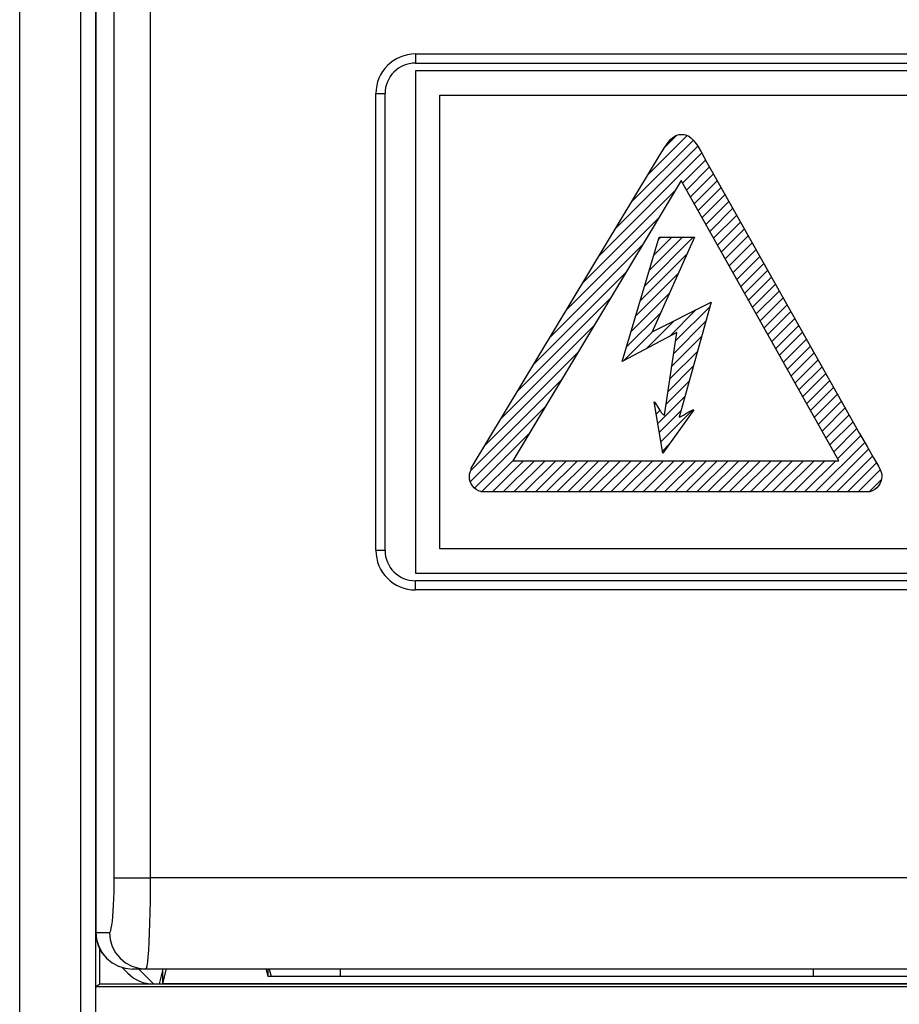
# Model space of a CAD drawing. Header units: millimetres. Extents: x -2579 to 1363, y -329 to 2298.
# Tile 51 of 256: x -1289 to -1260, y 1501 to 1534. Entities that reach past the tile are written whole.
import ezdxf

# ---------------------------------------------------------------- set-up
doc = ezdxf.new("R2010")
doc.units = ezdxf.units.MM
doc.header["$LTSCALE"] = 30.734
doc.layers.get('0').update_dxf_attribs({"linetype": 'CONTINUOUS'})

msp = doc.modelspace()

# ---------------------------------------------------------------- linework, layer by layer
at = {"color": 2}
for p, q in [((-1289.238, 693.31), (-1289.238, 1678.31)), ((-1286.733, 1503.69), (-1286.733, 1551.154)), ((-1286.132, 1505.49), (-1286.132, 1546.969)), ((-1284.937, 1505.49), (-1284.937, 1546.969)), ((-1276.238, 1532.54), (-1276.238, 1532.24)), ((-1276.238, 1532.54), (-1207.238, 1532.54)), ((-1277.538, 1516.24), (-1277.538, 1531.24)), ((-1277.538, 1531.24), (-1277.238, 1531.24)), ((-1277.538, 1516.24), (-1277.238, 1516.24)), ((-1276.238, 1514.94), (-1276.238, 1515.24)), ((-1207.238, 1514.94), (-1276.238, 1514.94)), ((-1286.132, 1505.49), (-1284.937, 1505.49)), ((-1198.54, 1505.49), (-1284.937, 1505.49)), ((-1286.738, 693.31), (-1286.738, 1503.69)), ((-1286.738, 1503.69), (-1286.29, 1503.69)), ((-1285.771, 1502.513), (-1285.537, 1502.49)), ((-1284.841, 1502.001), (-1285.33, 1502.49))]:
    msp.add_line(p, q, dxfattribs=at)
at = {"color": 3}
msp.add_line((-1287.238, 1677.81), (-1287.238, 693.31), dxfattribs=at)
at = {"color": 7}
for p, q in [((-1286.738, 1551.155), (-1286.738, 1503.69)), ((-1276.238, 1532.24), (-1207.238, 1532.24)), ((-1276.238, 1531.99), (-1276.238, 1515.49)), ((-1206.739, 1531.99), (-1276.238, 1531.99)), ((-1277.238, 1516.24), (-1277.238, 1531.24)), ((-1267.513, 1528.39), (-1273.04, 1519.184)), ((-1262.328, 1519.184), (-1267.513, 1528.39)), ((-1273.04, 1519.184), (-1262.328, 1519.184)), ((-1276.238, 1515.49), (-1206.739, 1515.49)), ((-1207.238, 1515.24), (-1276.238, 1515.24)), ((-1286.738, 1501.91), (-1286.738, 1503.69)), ((-1286.607, 1501.997), (-1286.607, 1503.156)), ((-1285.885, 1502.547), (-1285.691, 1502.353)), ((-1197.939, 1502.49), (-1285.538, 1502.49)), ((-1284.649, 1502.001), (-1284.527, 1502.49)), ((-1284.538, 1502.001), (-1284.423, 1502.464)), ((-1284.538, 1502.001), (-1284.538, 1502.445)), ((-1281.077, 1502.245), (-1281.133, 1502.466)), ((-1281.077, 1502.245), (-1281.077, 1502.49)), ((-1281.038, 1502.49), (-1280.977, 1502.245)), ((-1278.708, 1502.49), (-1278.708, 1502.245)), ((-1263.168, 1502.245), (-1263.168, 1502.49)), ((-1286.607, 1501.997), (-1286.738, 1501.91)), ((-1196.437, 1501.997), (-1286.607, 1501.997)), ((-1284.841, 1502.001), (-1284.649, 1502.001)), ((-1198.938, 1502.001), (-1284.538, 1502.001)), ((-1202.4, 1502.245), (-1281.077, 1502.245)), ((-1278.708, 1502.245), (-1280.977, 1502.245)), ((-1258.528, 1502.245), (-1263.168, 1502.245)), ((-1171.938, 1501.91), (-1286.738, 1501.91))]:
    msp.add_line(p, q, dxfattribs=at)
at = {"color": 250, "true_color": 0x1c1c1c}
for p, q in [((-1275.44, 1516.288), (-1275.44, 1531.188)), ((-1275.44, 1531.188), (-1259.667, 1531.188)), ((-1268.601, 1528.573), (-1267.315, 1529.859)), ((-1268.027, 1529.501), (-1267.662, 1529.866)), ((-1267.859, 1529.73), (-1267.788, 1529.797)), ((-1267.788, 1529.797), (-1267.721, 1529.843)), ((-1267.721, 1529.843), (-1267.687, 1529.86)), ((-1267.687, 1529.86), (-1267.652, 1529.874)), ((-1267.652, 1529.874), (-1267.578, 1529.891)), ((-1267.578, 1529.891), (-1267.493, 1529.897)), ((-1267.493, 1529.897), (-1267.408, 1529.89)), ((-1267.408, 1529.89), (-1267.369, 1529.882)), ((-1267.369, 1529.882), (-1267.331, 1529.87)), ((-1267.331, 1529.87), (-1267.261, 1529.837)), ((-1267.261, 1529.837), (-1267.192, 1529.79)), ((-1267.192, 1529.79), (-1267.124, 1529.725)), ((-1269.675, 1526.792), (-1266.968, 1529.5)), ((-1269.138, 1527.683), (-1267.12, 1529.701)), ((-1268.198, 1529.243), (-1268.046, 1529.484)), ((-1268.046, 1529.484), (-1267.941, 1529.632)), ((-1267.941, 1529.632), (-1267.859, 1529.73)), ((-1267.124, 1529.725), (-1267.051, 1529.635)), ((-1267.051, 1529.635), (-1266.967, 1529.51)), ((-1266.967, 1529.51), (-1266.857, 1529.323)), ((-1270.212, 1525.902), (-1266.837, 1529.277)), ((-1268.518, 1528.711), (-1268.198, 1529.243)), ((-1266.857, 1529.323), (-1266.662, 1528.972)), ((-1267.462, 1528.298), (-1266.707, 1529.053)), ((-1267.334, 1528.072), (-1266.578, 1528.829)), ((-1266.662, 1528.972), (-1266.488, 1528.671)), ((-1269.993, 1526.264), (-1268.518, 1528.711)), ((-1267.207, 1527.846), (-1266.45, 1528.603)), ((-1266.488, 1528.671), (-1265.952, 1527.718)), ((-1267.08, 1527.62), (-1266.323, 1528.377)), ((-1266.952, 1527.394), (-1266.195, 1528.151)), ((-1270.748, 1525.012), (-1267.727, 1528.033)), ((-1266.825, 1527.168), (-1266.068, 1527.925)), ((-1266.697, 1526.941), (-1265.941, 1527.698)), ((-1266.57, 1526.715), (-1265.813, 1527.472)), ((-1265.952, 1527.718), (-1261.647, 1520.078)), ((-1271.285, 1524.122), (-1268.259, 1527.148)), ((-1266.443, 1526.489), (-1265.686, 1527.246)), ((-1266.315, 1526.263), (-1265.558, 1527.02)), ((-1269.443, 1522.445), (-1268.237, 1526.525)), ((-1268.708, 1524.931), (-1267.114, 1526.525)), ((-1268.56, 1525.432), (-1267.467, 1526.525)), ((-1267.071, 1526.525), (-1268.458, 1523.41)), ((-1268.412, 1525.934), (-1267.821, 1526.525)), ((-1268.263, 1526.436), (-1268.174, 1526.525)), ((-1268.237, 1526.525), (-1267.071, 1526.525)), ((-1266.188, 1526.037), (-1265.431, 1526.794)), ((-1266.06, 1525.811), (-1265.304, 1526.568)), ((-1274.407, 1518.943), (-1269.993, 1526.264)), ((-1271.822, 1523.231), (-1268.79, 1526.263)), ((-1265.933, 1525.585), (-1265.176, 1526.341)), ((-1268.857, 1524.429), (-1267.321, 1525.965)), ((-1265.806, 1525.358), (-1265.049, 1526.115)), ((-1265.678, 1525.132), (-1264.921, 1525.889)), ((-1265.551, 1524.906), (-1264.794, 1525.663)), ((-1272.359, 1522.341), (-1269.321, 1525.378)), ((-1269.005, 1523.927), (-1267.604, 1525.327)), ((-1265.423, 1524.68), (-1264.667, 1525.437)), ((-1265.296, 1524.454), (-1264.539, 1525.211)), ((-1265.169, 1524.228), (-1264.412, 1524.985)), ((-1269.153, 1523.425), (-1267.888, 1524.69)), ((-1265.041, 1524.001), (-1264.284, 1524.758)), ((-1272.895, 1521.451), (-1269.852, 1524.494)), ((-1268.458, 1523.41), (-1266.529, 1524.394)), ((-1267.695, 1523.116), (-1266.572, 1524.239)), ((-1266.529, 1524.394), (-1267.574, 1520.616)), ((-1264.914, 1523.775), (-1264.157, 1524.532)), ((-1264.786, 1523.549), (-1264.03, 1524.306)), ((-1269.302, 1522.923), (-1268.172, 1524.053)), ((-1267.909, 1523.255), (-1267.021, 1524.143)), ((-1264.659, 1523.323), (-1263.902, 1524.08)), ((-1273.432, 1520.56), (-1270.384, 1523.609)), ((-1268.658, 1522.859), (-1267.743, 1523.775)), ((-1267.756, 1522.701), (-1266.707, 1523.75)), ((-1264.532, 1523.097), (-1263.775, 1523.854)), ((-1264.404, 1522.871), (-1263.647, 1523.628)), ((-1267.654, 1523.39), (-1269.443, 1522.445)), ((-1269.408, 1522.464), (-1268.456, 1523.416)), ((-1268.056, 1520.676), (-1267.654, 1523.39)), ((-1264.277, 1522.645), (-1263.52, 1523.401)), ((-1267.818, 1522.286), (-1266.842, 1523.261)), ((-1264.149, 1522.418), (-1263.392, 1523.175)), ((-1264.022, 1522.192), (-1263.265, 1522.949)), ((-1273.969, 1519.67), (-1270.915, 1522.724)), ((-1267.879, 1521.871), (-1266.977, 1522.773)), ((-1263.895, 1521.966), (-1263.138, 1522.723)), ((-1263.767, 1521.74), (-1263.01, 1522.497)), ((-1267.941, 1521.456), (-1267.112, 1522.284)), ((-1263.64, 1521.514), (-1262.883, 1522.271)), ((-1263.512, 1521.288), (-1262.755, 1522.045)), ((-1274.433, 1518.853), (-1271.446, 1521.839)), ((-1268.002, 1521.041), (-1267.248, 1521.795)), ((-1263.385, 1521.061), (-1262.628, 1521.819)), ((-1263.258, 1520.835), (-1262.5, 1521.593)), ((-1263.13, 1520.609), (-1262.373, 1521.367)), ((-1268.116, 1519.43), (-1268.398, 1521.118)), ((-1268.398, 1521.118), (-1268.335, 1521.036)), ((-1268.381, 1521.016), (-1268.349, 1521.047)), ((-1268.335, 1521.036), (-1268.284, 1520.958)), ((-1268.28, 1520.409), (-1267.383, 1521.306)), ((-1263.003, 1520.383), (-1262.245, 1521.14)), ((-1274.427, 1518.505), (-1271.978, 1520.954)), ((-1268.33, 1520.712), (-1268.208, 1520.835)), ((-1268.284, 1520.958), (-1268.237, 1520.88)), ((-1268.237, 1520.88), (-1268.229, 1520.867)), ((-1268.229, 1520.867), (-1268.193, 1520.807)), ((-1268.229, 1520.106), (-1267.518, 1520.818)), ((-1268.193, 1520.807), (-1268.165, 1520.768)), ((-1268.179, 1519.803), (-1267.148, 1520.834)), ((-1268.165, 1520.768), (-1268.136, 1520.735)), ((-1268.136, 1520.735), (-1268.101, 1520.705)), ((-1267.091, 1520.857), (-1268.116, 1519.43)), ((-1268.101, 1520.705), (-1268.056, 1520.676)), ((-1267.5, 1520.644), (-1267.433, 1520.68)), ((-1267.433, 1520.68), (-1267.333, 1520.739)), ((-1267.333, 1520.739), (-1267.235, 1520.795)), ((-1267.235, 1520.795), (-1267.17, 1520.829)), ((-1267.17, 1520.829), (-1267.124, 1520.848)), ((-1267.124, 1520.848), (-1267.091, 1520.857)), ((-1262.875, 1520.157), (-1262.118, 1520.914)), ((-1262.748, 1519.931), (-1261.99, 1520.688)), ((-1267.574, 1520.616), (-1267.545, 1520.625)), ((-1267.545, 1520.625), (-1267.5, 1520.644)), ((-1262.621, 1519.704), (-1261.863, 1520.462)), ((-1274.286, 1518.292), (-1272.509, 1520.069)), ((-1262.493, 1519.478), (-1261.736, 1520.236)), ((-1261.647, 1520.078), (-1261.403, 1519.646)), ((-1268.128, 1519.5), (-1267.907, 1519.721)), ((-1263.106, 1518.159), (-1261.481, 1519.784)), ((-1262.366, 1519.252), (-1261.608, 1520.01)), ((-1262.752, 1518.159), (-1261.352, 1519.559)), ((-1261.403, 1519.646), (-1261.187, 1519.282)), ((-1274.055, 1518.17), (-1273.04, 1519.184)), ((-1273.712, 1518.159), (-1272.687, 1519.184)), ((-1273.359, 1518.159), (-1272.333, 1519.184)), ((-1273.005, 1518.159), (-1271.98, 1519.184)), ((-1272.651, 1518.159), (-1271.626, 1519.184)), ((-1272.298, 1518.159), (-1271.273, 1519.184)), ((-1271.944, 1518.159), (-1270.919, 1519.184)), ((-1271.591, 1518.159), (-1270.566, 1519.184)), ((-1271.237, 1518.159), (-1270.212, 1519.184)), ((-1270.884, 1518.159), (-1269.859, 1519.184)), ((-1270.53, 1518.159), (-1269.505, 1519.184)), ((-1270.177, 1518.159), (-1269.152, 1519.184)), ((-1269.823, 1518.159), (-1268.798, 1519.184)), ((-1269.469, 1518.159), (-1268.444, 1519.184)), ((-1269.116, 1518.159), (-1268.091, 1519.184)), ((-1268.762, 1518.159), (-1267.737, 1519.184)), ((-1268.409, 1518.159), (-1267.384, 1519.184)), ((-1268.055, 1518.159), (-1267.03, 1519.184)), ((-1267.702, 1518.159), (-1266.677, 1519.184)), ((-1267.348, 1518.159), (-1266.323, 1519.184)), ((-1266.995, 1518.159), (-1265.97, 1519.184)), ((-1266.641, 1518.159), (-1265.616, 1519.184)), ((-1266.288, 1518.159), (-1265.262, 1519.184)), ((-1265.934, 1518.159), (-1264.909, 1519.184)), ((-1265.58, 1518.159), (-1264.555, 1519.184)), ((-1265.227, 1518.159), (-1264.202, 1519.184)), ((-1264.873, 1518.159), (-1263.848, 1519.184)), ((-1264.52, 1518.159), (-1263.495, 1519.184)), ((-1264.166, 1518.159), (-1263.141, 1519.184)), ((-1263.813, 1518.159), (-1262.788, 1519.184)), ((-1263.459, 1518.159), (-1262.434, 1519.184)), ((-1262.398, 1518.159), (-1261.22, 1519.337)), ((-1262.045, 1518.159), (-1261.096, 1519.108)), ((-1261.187, 1519.282), (-1261.031, 1519.004)), ((-1274.468, 1518.661), (-1274.461, 1518.746)), ((-1274.461, 1518.746), (-1274.446, 1518.804)), ((-1274.446, 1518.804), (-1274.43, 1518.841)), ((-1274.43, 1518.841), (-1274.413, 1518.886)), ((-1274.413, 1518.886), (-1274.407, 1518.943)), ((-1261.691, 1518.159), (-1260.973, 1518.878)), ((-1261.031, 1519.004), (-1260.96, 1518.859)), ((-1260.96, 1518.859), (-1260.93, 1518.775)), ((-1260.93, 1518.775), (-1260.921, 1518.716)), ((-1274.461, 1518.577), (-1274.468, 1518.661)), ((-1274.441, 1518.498), (-1274.461, 1518.577)), ((-1274.408, 1518.425), (-1274.441, 1518.498)), ((-1274.364, 1518.357), (-1274.408, 1518.425)), ((-1261.324, 1518.173), (-1260.951, 1518.546)), ((-1260.981, 1518.426), (-1261.027, 1518.356)), ((-1260.948, 1518.5), (-1260.981, 1518.426)), ((-1260.927, 1518.579), (-1260.948, 1518.5)), ((-1260.921, 1518.661), (-1260.927, 1518.579)), ((-1260.921, 1518.716), (-1260.921, 1518.661)), ((-1274.307, 1518.296), (-1274.364, 1518.357)), ((-1274.24, 1518.242), (-1274.307, 1518.296)), ((-1274.164, 1518.198), (-1274.24, 1518.242)), ((-1274.089, 1518.169), (-1274.164, 1518.198)), ((-1274.077, 1518.166), (-1274.089, 1518.169)), ((-1274.025, 1518.159), (-1274.077, 1518.166)), ((-1261.363, 1518.159), (-1274.025, 1518.159)), ((-1261.307, 1518.166), (-1261.363, 1518.159)), ((-1261.237, 1518.19), (-1261.307, 1518.166)), ((-1261.228, 1518.194), (-1261.237, 1518.19)), ((-1261.153, 1518.237), (-1261.228, 1518.194)), ((-1261.085, 1518.292), (-1261.153, 1518.237)), ((-1261.027, 1518.356), (-1261.085, 1518.292)), ((-1207.623, 1516.288), (-1275.44, 1516.288))]:
    msp.add_line(p, q, dxfattribs=at)
at = {"color": 2}
for points in [[(-1286.29, 1503.69), (-1286.269, 1503.706), (-1286.249, 1503.752), (-1286.229, 1503.828), (-1286.211, 1503.932), (-1286.194, 1504.063), (-1286.178, 1504.219), (-1286.165, 1504.396), (-1286.153, 1504.591), (-1286.144, 1504.802), (-1286.138, 1505.024), (-1286.134, 1505.253), (-1286.132, 1505.49)], [(-1285.095, 1502.49), (-1285.073, 1502.516), (-1285.053, 1502.594), (-1285.034, 1502.721), (-1285.015, 1502.895), (-1284.998, 1503.113), (-1284.983, 1503.372), (-1284.969, 1503.667), (-1284.958, 1503.992), (-1284.949, 1504.343), (-1284.942, 1504.714), (-1284.938, 1505.098), (-1284.937, 1505.49)], [(-1286.733, 1503.69), (-1286.71, 1503.456), (-1286.642, 1503.231), (-1286.531, 1503.023), (-1286.383, 1502.841), (-1286.201, 1502.692), (-1285.995, 1502.581), (-1285.771, 1502.513)], [(-1286.29, 1503.69), (-1286.267, 1503.456), (-1286.199, 1503.231), (-1286.088, 1503.023), (-1285.94, 1502.841), (-1285.759, 1502.692), (-1285.552, 1502.581), (-1285.328, 1502.513), (-1285.095, 1502.49)]]:
    msp.add_lwpolyline(points, dxfattribs=at)
at = {"color": 7}
msp.add_lwpolyline([(-1286.738, 1503.69), (-1286.715, 1503.456), (-1286.647, 1503.23), (-1286.536, 1503.023), (-1286.387, 1502.841), (-1286.205, 1502.692), (-1285.997, 1502.581), (-1285.772, 1502.513), (-1285.538, 1502.49)], dxfattribs=at)
at = {"color": 2}
for centre, start, end in [((-1276.238, 1531.24), 90, 180), ((-1276.238, 1516.24), 180, 270)]:
    msp.add_arc(centre, 1.3, start, end, dxfattribs=at)
at = {"color": 7}
for centre, start, end in [((-1276.238, 1531.24), 90, 180), ((-1276.238, 1516.24), 180, 270)]:
    msp.add_arc(centre, 1, start, end, dxfattribs=at)
msp.add_ellipse((-1284.842, 1503.202), major_axis=(0.85, -0.85), ratio=0.998783, start_param=4.712389, end_param=5.498396, dxfattribs=at)

doc.saveas('drawing.dxf')
